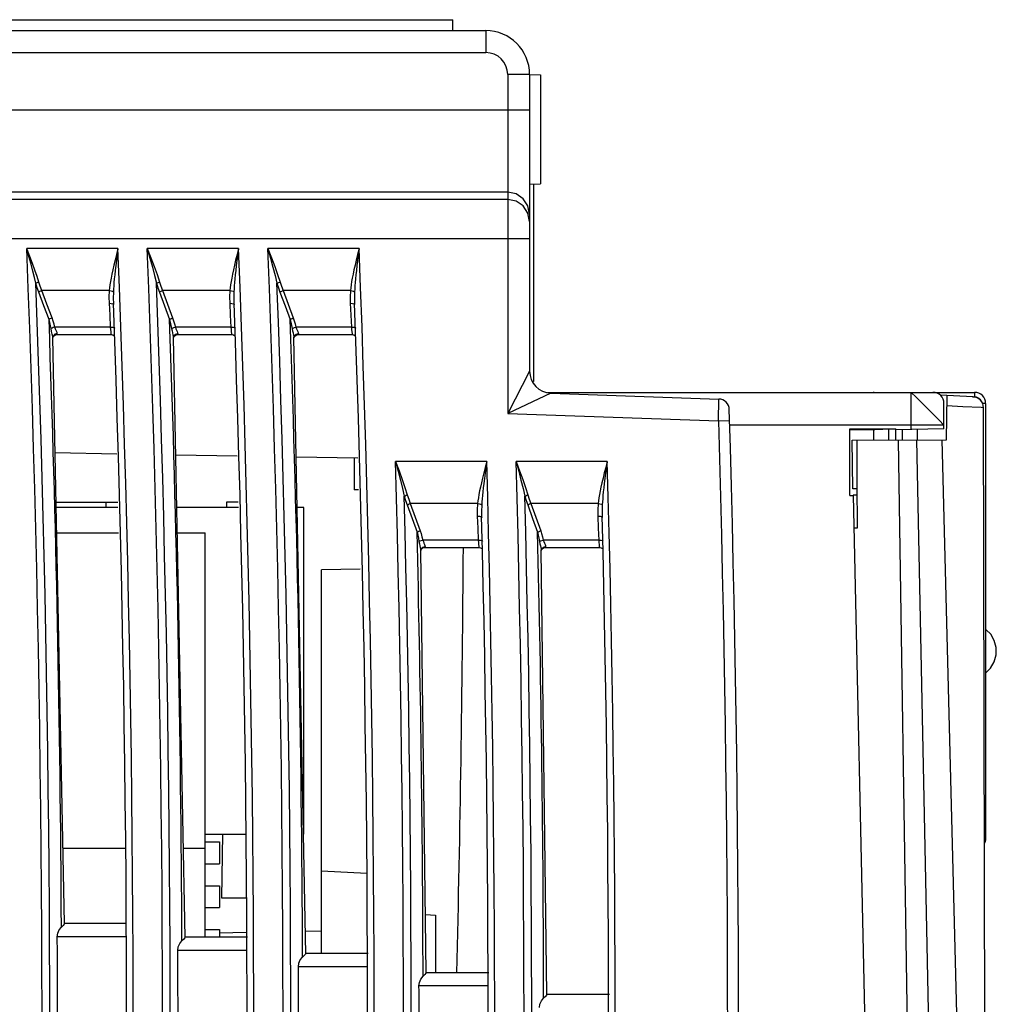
# Model space of a CAD drawing. Header units: millimetres. Extents: x 0 to 600, y 0 to 600.
# Tile 7 of 48: x 139 to 184, y 327 to 372. Entities that reach past the tile are written whole.
import ezdxf

# ---------------------------------------------------------------- set-up
doc = ezdxf.new("R2010")
doc.units = ezdxf.units.MM
doc.header["$LTSCALE"] = 39.111111
doc.layers.get('0').update_dxf_attribs({"linetype": 'CONTINUOUS'})

msp = doc.modelspace()

# ---------------------------------------------------------------- linework, layer by layer
at = {"color": 7, "linetype": 'CONTINUOUS'}
for p, q in [((98.818, 372.076), (159.203, 372.076)), ((159.211, 371.576), (159.203, 372.076)), ((85.809, 371.576), (160.711, 371.576)), ((160.711, 371.576), (160.711, 370.576)), ((85.809, 370.576), (160.711, 370.576)), ((161.711, 369.576), (161.711, 354.109)), ((162.711, 369.576), (161.711, 369.576)), ((162.711, 369.576), (162.711, 356.041)), ((162.711, 369.576), (163.211, 369.567)), ((163.211, 369.567), (163.211, 364.584)), ((162.711, 367.947), (97.309, 367.947)), ((162.711, 364.575), (163.211, 364.584)), ((162.886, 364.578), (162.886, 355.575)), ((161.711, 364.202), (97.309, 364.202)), ((161.711, 363.875), (97.309, 363.875)), ((162.094, 364.126), (161.711, 364.202)), ((162.094, 363.799), (161.711, 363.875)), ((162.419, 363.909), (162.094, 364.126)), ((162.419, 363.582), (162.094, 363.799)), ((162.635, 363.585), (162.419, 363.909)), ((162.635, 363.258), (162.419, 363.582)), ((162.711, 363.203), (162.635, 363.585)), ((162.711, 362.876), (162.635, 363.258)), ((162.711, 362.077), (97.309, 362.077)), ((139.909, 361.28), (139.769, 361.641)), ((139.873, 361.267), (139.769, 361.641)), ((143.931, 361.641), (139.769, 361.641)), ((143.931, 361.641), (143.862, 361.366)), ((143.931, 361.641), (143.894, 361.358)), ((145.27, 361.641), (145.435, 361.215)), ((145.27, 361.641), (145.393, 361.2)), ((149.433, 361.641), (145.27, 361.641)), ((149.433, 361.641), (149.363, 361.366)), ((149.433, 361.641), (149.395, 361.358)), ((150.772, 361.641), (150.894, 361.2)), ((150.772, 361.641), (150.935, 361.215)), ((154.934, 361.641), (150.772, 361.641)), ((154.934, 361.641), (154.864, 361.366)), ((154.934, 361.641), (154.896, 361.358)), ((139.966, 360.925), (139.873, 361.267)), ((140.034, 360.951), (139.909, 361.28)), ((143.799, 361.113), (143.744, 360.88)), ((143.862, 361.366), (143.799, 361.113)), ((143.861, 361.098), (143.831, 360.858)), ((143.894, 361.358), (143.861, 361.098)), ((145.393, 361.2), (145.503, 360.79)), ((145.435, 361.215), (145.583, 360.82)), ((149.3, 361.113), (149.245, 360.88)), ((149.363, 361.366), (149.3, 361.113)), ((149.362, 361.098), (149.332, 360.858)), ((149.395, 361.358), (149.362, 361.098)), ((150.894, 361.2), (151.004, 360.79)), ((150.935, 361.215), (151.084, 360.82)), ((154.801, 361.113), (154.746, 360.88)), ((154.864, 361.366), (154.801, 361.113)), ((154.863, 361.098), (154.833, 360.858)), ((154.896, 361.358), (154.863, 361.098)), ((140.049, 360.611), (139.966, 360.925)), ((140.145, 360.648), (140.034, 360.951)), ((140.242, 360.368), (140.145, 360.648)), ((143.695, 360.667), (143.654, 360.471)), ((143.744, 360.88), (143.695, 360.667)), ((143.805, 360.638), (143.783, 360.436)), ((143.831, 360.858), (143.805, 360.638)), ((145.503, 360.79), (145.601, 360.409)), ((145.583, 360.82), (145.714, 360.452)), ((149.196, 360.667), (149.155, 360.471)), ((149.245, 360.88), (149.196, 360.667)), ((149.306, 360.638), (149.284, 360.436)), ((149.332, 360.858), (149.306, 360.638)), ((151.004, 360.79), (151.101, 360.409)), ((151.084, 360.82), (151.215, 360.452)), ((154.697, 360.667), (154.655, 360.471)), ((154.746, 360.88), (154.697, 360.667)), ((154.807, 360.638), (154.785, 360.436)), ((154.833, 360.858), (154.807, 360.638)), ((140.122, 360.321), (140.049, 360.611)), ((140.184, 360.054), (140.122, 360.321)), ((140.325, 360.11), (140.242, 360.368)), ((143.619, 360.291), (143.59, 360.127)), ((143.654, 360.471), (143.619, 360.291)), ((143.765, 360.252), (143.751, 360.083)), ((143.783, 360.436), (143.765, 360.252)), ((145.601, 360.409), (145.685, 360.054)), ((145.714, 360.452), (145.826, 360.11)), ((149.12, 360.291), (149.091, 360.127)), ((149.155, 360.471), (149.12, 360.291)), ((149.266, 360.252), (149.251, 360.083)), ((149.284, 360.436), (149.266, 360.252)), ((151.101, 360.409), (151.185, 360.054)), ((151.215, 360.452), (151.327, 360.11)), ((154.621, 360.291), (154.592, 360.127)), ((154.655, 360.471), (154.621, 360.291)), ((154.767, 360.251), (154.752, 360.083)), ((154.785, 360.436), (154.767, 360.251)), ((140.225, 360.074), (140.184, 360.054)), ((140.249, 359.852), (140.184, 360.054)), ((140.273, 360.094), (140.225, 360.074)), ((140.32, 359.65), (140.249, 359.852)), ((140.325, 360.11), (140.273, 360.094)), ((140.39, 359.915), (140.325, 360.11)), ((140.462, 359.72), (140.39, 359.915)), ((143.55, 359.842), (143.538, 359.72)), ((143.568, 359.978), (143.55, 359.842)), ((143.59, 360.127), (143.568, 359.978)), ((143.731, 359.789), (143.725, 359.663)), ((143.739, 359.929), (143.731, 359.789)), ((143.751, 360.083), (143.739, 359.929)), ((145.685, 360.054), (145.725, 360.074)), ((145.685, 360.054), (145.749, 359.852)), ((145.725, 360.074), (145.774, 360.094)), ((145.749, 359.852), (145.821, 359.65)), ((145.774, 360.094), (145.826, 360.11)), ((145.826, 360.11), (145.891, 359.915)), ((145.891, 359.915), (145.962, 359.72)), ((149.051, 359.842), (149.038, 359.72)), ((149.069, 359.978), (149.051, 359.842)), ((149.091, 360.127), (149.069, 359.978)), ((149.231, 359.789), (149.226, 359.663)), ((149.24, 359.929), (149.231, 359.789)), ((149.251, 360.083), (149.24, 359.929)), ((151.185, 360.054), (151.226, 360.075)), ((151.185, 360.054), (151.25, 359.852)), ((151.226, 360.075), (151.274, 360.094)), ((151.25, 359.852), (151.322, 359.651)), ((151.274, 360.094), (151.327, 360.11)), ((151.327, 360.11), (151.391, 359.915)), ((151.391, 359.915), (151.463, 359.72)), ((154.552, 359.842), (154.539, 359.72)), ((154.569, 359.978), (154.552, 359.842)), ((154.592, 360.127), (154.569, 359.978)), ((154.732, 359.789), (154.726, 359.663)), ((154.741, 359.929), (154.732, 359.789)), ((154.752, 360.083), (154.741, 359.929)), ((140.361, 359.676), (140.32, 359.65)), ((140.554, 359.028), (140.32, 359.65)), ((140.409, 359.699), (140.361, 359.676)), ((140.462, 359.72), (140.409, 359.699)), ((140.695, 359.097), (140.462, 359.72)), ((143.538, 359.72), (140.462, 359.72)), ((143.538, 359.72), (143.523, 359.416)), ((143.523, 359.416), (143.528, 359.141)), ((143.538, 359.72), (143.617, 359.708)), ((143.617, 359.708), (143.683, 359.688)), ((143.683, 359.688), (143.725, 359.663)), ((143.725, 359.663), (143.72, 359.359)), ((143.72, 359.359), (143.725, 359.146)), ((145.821, 359.65), (145.861, 359.676)), ((145.821, 359.65), (146.054, 359.028)), ((145.861, 359.676), (145.91, 359.699)), ((145.91, 359.699), (145.962, 359.72)), ((145.962, 359.72), (146.196, 359.097)), ((149.038, 359.72), (145.962, 359.72)), ((149.038, 359.72), (149.023, 359.416)), ((149.023, 359.416), (149.029, 359.141)), ((149.038, 359.72), (149.117, 359.708)), ((149.117, 359.708), (149.183, 359.688)), ((149.183, 359.688), (149.226, 359.663)), ((149.226, 359.663), (149.221, 359.359)), ((149.221, 359.359), (149.226, 359.146)), ((151.322, 359.651), (151.362, 359.676)), ((151.322, 359.651), (151.555, 359.028)), ((151.362, 359.676), (151.41, 359.699)), ((151.41, 359.699), (151.463, 359.72)), ((151.463, 359.72), (151.696, 359.097)), ((154.539, 359.72), (151.463, 359.72)), ((154.539, 359.72), (154.524, 359.416)), ((154.524, 359.416), (154.529, 359.141)), ((154.539, 359.72), (154.618, 359.708)), ((154.618, 359.708), (154.684, 359.688)), ((154.684, 359.688), (154.726, 359.663)), ((154.726, 359.663), (154.722, 359.359)), ((154.722, 359.359), (154.726, 359.146)), ((140.787, 358.405), (140.554, 359.028)), ((140.928, 358.474), (140.695, 359.097)), ((143.528, 359.141), (143.556, 358.597)), ((143.528, 359.141), (143.63, 359.137)), ((143.63, 359.137), (143.703, 359.116)), ((143.703, 359.116), (143.728, 359.084)), ((143.725, 359.146), (143.728, 359.084)), ((146.054, 359.028), (146.287, 358.405)), ((146.196, 359.097), (146.428, 358.474)), ((149.029, 359.141), (149.056, 358.597)), ((149.029, 359.141), (149.13, 359.137)), ((149.13, 359.137), (149.204, 359.116)), ((149.204, 359.116), (149.228, 359.084)), ((149.226, 359.146), (149.228, 359.084)), ((151.555, 359.028), (151.787, 358.405)), ((151.696, 359.097), (151.929, 358.474)), ((154.529, 359.141), (154.556, 358.597)), ((154.529, 359.141), (154.631, 359.137)), ((154.631, 359.137), (154.704, 359.116)), ((154.704, 359.116), (154.729, 359.084)), ((154.726, 359.146), (154.729, 359.084)), ((140.827, 358.431), (140.787, 358.405)), ((140.824, 358.26), (140.787, 358.405)), ((140.876, 358.454), (140.827, 358.431)), ((140.928, 358.474), (140.876, 358.454)), ((140.978, 358.329), (140.928, 358.474)), ((143.556, 358.597), (143.583, 358.054)), ((146.287, 358.405), (146.327, 358.431)), ((146.287, 358.405), (146.321, 358.275)), ((146.327, 358.431), (146.376, 358.454)), ((146.376, 358.454), (146.428, 358.474)), ((146.428, 358.474), (146.473, 358.344)), ((149.056, 358.597), (149.083, 358.054)), ((151.787, 358.405), (151.828, 358.431)), ((151.787, 358.405), (151.821, 358.275)), ((151.828, 358.431), (151.876, 358.454)), ((151.876, 358.454), (151.929, 358.474)), ((151.929, 358.474), (151.974, 358.344)), ((154.556, 358.597), (154.583, 358.054)), ((140.855, 358.118), (140.824, 358.26)), ((140.88, 357.983), (140.855, 358.118)), ((140.924, 358.011), (140.88, 357.983)), ((140.907, 357.85), (140.88, 357.983)), ((140.984, 358.035), (140.924, 358.011)), ((141.019, 358.187), (140.978, 358.329)), ((141.053, 358.054), (140.984, 358.035)), ((141.053, 358.054), (141.019, 358.187)), ((141.089, 357.958), (141.053, 358.054)), ((143.583, 358.054), (141.053, 358.054)), ((141.127, 357.873), (141.089, 357.958)), ((143.583, 358.054), (143.591, 357.946)), ((143.583, 358.054), (143.684, 358.049)), ((143.591, 357.946), (143.601, 357.844)), ((143.684, 358.049), (143.758, 358.028)), ((143.758, 358.028), (143.783, 357.999)), ((146.321, 358.275), (146.352, 358.134)), ((146.352, 358.134), (146.38, 357.984)), ((146.38, 357.984), (146.424, 358.011)), ((146.38, 357.984), (146.401, 357.882)), ((146.424, 358.011), (146.484, 358.035)), ((146.473, 358.344), (146.515, 358.204)), ((146.484, 358.035), (146.553, 358.054)), ((146.515, 358.204), (146.553, 358.054)), ((146.553, 358.054), (146.58, 357.981)), ((149.083, 358.054), (146.553, 358.054)), ((146.58, 357.981), (146.609, 357.914)), ((149.083, 358.054), (149.091, 357.946)), ((149.083, 358.054), (149.185, 358.049)), ((149.091, 357.946), (149.102, 357.844)), ((149.185, 358.049), (149.258, 358.028)), ((149.258, 358.028), (149.283, 357.999)), ((151.821, 358.275), (151.852, 358.134)), ((151.852, 358.134), (151.88, 357.984)), ((151.88, 357.984), (151.924, 358.011)), ((151.88, 357.984), (151.901, 357.882)), ((151.924, 358.011), (151.984, 358.035)), ((151.974, 358.344), (152.015, 358.204)), ((151.984, 358.035), (152.053, 358.054)), ((152.015, 358.204), (152.053, 358.054)), ((152.053, 358.054), (152.08, 357.981)), ((154.583, 358.054), (152.053, 358.054)), ((152.08, 357.981), (152.109, 357.914)), ((154.583, 358.054), (154.592, 357.946)), ((154.583, 358.054), (154.685, 358.049)), ((154.592, 357.946), (154.602, 357.844)), ((154.685, 358.049), (154.758, 358.028)), ((154.758, 358.028), (154.783, 357.999)), ((140.936, 357.73), (140.907, 357.85)), ((140.956, 357.633), (140.936, 357.73)), ((140.962, 357.579), (140.956, 357.633)), ((140.962, 357.579), (140.962, 357.585)), ((140.962, 357.585), (140.962, 357.585)), ((141.498, 330.844), (140.962, 357.582)), ((140.962, 357.579), (140.962, 357.579)), ((140.986, 357.66), (140.962, 357.585)), ((140.962, 357.57), (140.972, 357.599)), ((140.972, 357.599), (141.011, 357.655)), ((141.059, 357.73), (140.986, 357.66)), ((141.011, 357.655), (141.081, 357.701)), ((141.162, 357.755), (141.059, 357.73)), ((141.081, 357.701), (141.152, 357.714)), ((141.154, 357.804), (141.127, 357.873)), ((141.152, 357.714), (141.157, 357.721)), ((141.152, 357.714), (143.628, 357.714)), ((141.162, 357.755), (141.154, 357.804)), ((141.157, 357.721), (141.162, 357.755)), ((143.601, 357.844), (143.612, 357.765)), ((143.612, 357.765), (143.622, 357.723)), ((143.622, 357.723), (143.628, 357.714)), ((143.628, 357.714), (143.697, 357.702)), ((143.697, 357.702), (143.757, 357.663)), ((146.401, 357.882), (146.422, 357.788)), ((146.422, 357.788), (146.442, 357.702)), ((146.442, 357.702), (146.457, 357.627)), ((146.457, 357.627), (146.462, 357.581)), ((146.462, 357.58), (146.463, 357.585)), ((146.998, 330.22), (146.462, 357.582)), ((146.462, 357.581), (146.462, 357.58)), ((146.463, 357.585), (146.486, 357.66)), ((146.463, 357.585), (146.463, 357.585)), ((146.463, 357.57), (146.466, 357.583)), ((146.466, 357.583), (146.496, 357.638)), ((146.486, 357.66), (146.559, 357.73)), ((146.496, 357.638), (146.563, 357.693)), ((146.559, 357.73), (146.662, 357.755)), ((146.563, 357.693), (146.652, 357.714)), ((146.609, 357.914), (146.636, 357.853)), ((146.636, 357.853), (146.656, 357.8)), ((146.657, 357.722), (146.652, 357.714)), ((146.652, 357.714), (149.128, 357.714)), ((146.656, 357.8), (146.662, 357.755)), ((146.662, 357.755), (146.657, 357.722)), ((149.102, 357.844), (149.113, 357.765)), ((149.113, 357.765), (149.122, 357.723)), ((149.122, 357.723), (149.129, 357.714)), ((149.129, 357.714), (149.197, 357.702)), ((149.197, 357.702), (149.258, 357.663)), ((151.901, 357.882), (151.922, 357.788)), ((151.922, 357.788), (151.943, 357.702)), ((151.943, 357.702), (151.957, 357.627)), ((151.957, 357.627), (151.963, 357.581)), ((152.498, 329.474), (151.962, 357.582)), ((151.963, 357.585), (151.986, 357.66)), ((151.963, 357.58), (151.963, 357.585)), ((151.963, 357.585), (151.963, 357.585)), ((151.963, 357.57), (151.966, 357.583)), ((151.963, 357.581), (151.963, 357.58)), ((151.966, 357.583), (151.996, 357.638)), ((151.986, 357.66), (152.06, 357.73)), ((151.996, 357.638), (152.063, 357.693)), ((152.06, 357.73), (152.162, 357.755)), ((152.063, 357.693), (152.152, 357.714)), ((152.109, 357.914), (152.136, 357.853)), ((152.136, 357.853), (152.156, 357.8)), ((152.157, 357.722), (152.152, 357.714)), ((152.152, 357.714), (154.629, 357.714)), ((152.156, 357.8), (152.162, 357.755)), ((152.162, 357.755), (152.157, 357.722)), ((154.602, 357.844), (154.613, 357.765)), ((154.613, 357.765), (154.622, 357.723)), ((154.622, 357.723), (154.629, 357.714)), ((154.629, 357.714), (154.697, 357.702)), ((154.697, 357.702), (154.758, 357.663)), ((162.711, 356.041), (161.711, 354.109)), ((162.843, 355.575), (162.886, 355.575)), ((163.677, 355.041), (161.711, 354.109)), ((163.531, 355.075), (183.012, 355.075)), ((163.677, 355.041), (171.338, 354.774)), ((178.417, 355.075), (178.417, 355.102)), ((180.112, 353.387), (180.112, 355.075)), ((180.112, 355.075), (180.163, 355.03)), ((180.163, 355.03), (180.297, 354.902)), ((180.297, 354.902), (180.492, 354.703)), ((182.943, 354.873), (181.442, 354.949)), ((181.721, 352.908), (181.752, 354.933)), ((182.913, 354.875), (183.012, 354.875)), ((183.012, 355.076), (183.012, 354.875)), ((183.012, 354.875), (183.074, 354.87)), ((183.074, 354.87), (183.139, 354.85)), ((183.139, 354.85), (183.201, 354.814)), ((183.201, 354.814), (183.253, 354.763)), ((171.335, 353.773), (171.338, 354.774)), ((180.492, 354.703), (180.737, 354.46)), ((180.737, 354.46), (181.001, 354.205)), ((181.612, 353.413), (181.612, 354.575)), ((182.466, 354.425), (181.745, 354.462)), ((183.311, 354.381), (182.466, 354.425)), ((183.253, 354.763), (183.287, 354.709)), ((183.418, 354.375), (183.311, 354.381)), ((183.512, 354.575), (183.373, 354.575)), ((183.607, 260.36), (183.418, 354.375)), ((183.512, 354.575), (183.512, 334.641)), ((161.711, 354.109), (171.335, 353.773)), ((181.001, 354.205), (181.242, 353.96)), ((181.242, 353.96), (181.439, 353.759)), ((171.335, 353.773), (171.835, 353.788)), ((181.612, 353.575), (171.837, 353.575)), ((181.439, 353.759), (181.568, 353.626)), ((181.568, 353.626), (181.612, 353.575)), ((177.312, 350.375), (177.312, 353.41)), ((177.312, 353.41), (179.412, 353.41)), ((177.312, 353.381), (178.463, 353.38)), ((178.412, 352.901), (178.412, 353.392)), ((178.602, 353.385), (178.463, 353.38)), ((178.822, 353.389), (178.602, 353.385)), ((179.1, 353.392), (178.822, 353.389)), ((179.1, 352.903), (179.1, 353.392)), ((179.412, 353.392), (179.1, 353.392)), ((181.612, 353.413), (179.412, 353.375)), ((179.412, 352.904), (179.412, 353.41)), ((179.724, 352.904), (179.724, 353.38)), ((180.412, 352.905), (180.412, 353.392)), ((177.421, 352.9), (181.721, 352.908)), ((177.454, 350.679), (177.421, 352.9)), ((177.66, 350.934), (177.648, 352.9)), ((179.526, 352.904), (180.912, 260.308)), ((181.001, 322.543), (180.368, 352.905)), ((182.308, 322.554), (181.538, 352.908)), ((143.874, 352.264), (141.068, 352.313)), ((149.376, 352.168), (146.567, 352.217)), ((154.878, 352.072), (152.066, 352.121)), ((154.711, 352.075), (154.711, 350.639)), ((156.595, 351.93), (156.713, 351.49)), ((156.595, 351.93), (156.755, 351.505)), ((160.756, 351.93), (156.595, 351.93)), ((160.684, 351.656), (160.618, 351.403)), ((160.716, 351.647), (160.679, 351.387)), ((160.756, 351.93), (160.684, 351.656)), ((160.756, 351.93), (160.716, 351.647)), ((162.094, 351.93), (162.254, 351.505)), ((162.094, 351.93), (162.212, 351.49)), ((166.255, 351.93), (162.094, 351.93)), ((166.183, 351.656), (166.117, 351.403)), ((166.215, 351.647), (166.178, 351.387)), ((166.255, 351.93), (166.183, 351.656)), ((166.255, 351.93), (166.215, 351.647)), ((156.713, 351.49), (156.819, 351.08)), ((156.755, 351.505), (156.898, 351.11)), ((160.618, 351.403), (160.56, 351.17)), ((160.679, 351.387), (160.647, 351.147)), ((162.212, 351.49), (162.318, 351.08)), ((162.254, 351.505), (162.397, 351.11)), ((166.117, 351.403), (166.059, 351.17)), ((166.178, 351.387), (166.146, 351.147)), ((156.819, 351.08), (156.912, 350.699)), ((156.898, 351.11), (157.025, 350.742)), ((160.465, 350.76), (160.428, 350.581)), ((160.509, 350.956), (160.465, 350.76)), ((160.56, 351.17), (160.509, 350.956)), ((160.619, 350.927), (160.595, 350.725)), ((160.647, 351.147), (160.619, 350.927)), ((162.318, 351.08), (162.411, 350.699)), ((162.397, 351.11), (162.524, 350.742)), ((165.964, 350.76), (165.927, 350.581)), ((166.008, 350.956), (165.964, 350.76)), ((166.059, 351.17), (166.008, 350.956)), ((166.118, 350.927), (166.094, 350.725)), ((166.146, 351.147), (166.118, 350.927)), ((177.674, 348.9), (177.66, 350.934)), ((154.908, 350.636), (154.711, 350.639)), ((156.912, 350.699), (156.992, 350.345)), ((156.992, 350.345), (157.033, 350.365)), ((156.992, 350.345), (157.054, 350.143)), ((157.025, 350.742), (157.133, 350.4)), ((157.033, 350.365), (157.081, 350.384)), ((157.081, 350.384), (157.133, 350.4)), ((157.133, 350.4), (157.196, 350.205)), ((160.398, 350.417), (160.374, 350.268)), ((160.428, 350.581), (160.398, 350.417)), ((160.558, 350.371), (160.545, 350.217)), ((160.575, 350.54), (160.558, 350.371)), ((160.595, 350.725), (160.575, 350.54)), ((162.411, 350.699), (162.491, 350.345)), ((162.491, 350.345), (162.532, 350.365)), ((162.491, 350.345), (162.553, 350.143)), ((162.524, 350.742), (162.632, 350.4)), ((162.532, 350.365), (162.58, 350.384)), ((162.58, 350.384), (162.632, 350.4)), ((162.632, 350.4), (162.695, 350.205)), ((165.897, 350.417), (165.873, 350.268)), ((165.927, 350.581), (165.897, 350.417)), ((166.057, 350.371), (166.044, 350.217)), ((166.073, 350.54), (166.057, 350.371)), ((166.094, 350.725), (166.073, 350.54)), ((177.312, 350.375), (177.477, 350.375)), ((177.662, 350.676), (177.454, 350.679)), ((177.664, 350.393), (177.476, 350.383)), ((177.477, 350.375), (179.413, 260.335)), ((141.113, 350.075), (143.922, 350.075)), ((143.384, 350.075), (143.382, 349.82)), ((148.886, 350.075), (148.884, 349.82)), ((149.421, 350.075), (148.886, 350.075)), ((157.054, 350.143), (157.124, 349.942)), ((157.124, 349.942), (157.164, 349.966)), ((157.124, 349.942), (157.35, 349.319)), ((157.164, 349.966), (157.213, 349.99)), ((157.196, 350.205), (157.265, 350.009)), ((157.213, 349.99), (157.265, 350.009)), ((157.265, 350.009), (157.492, 349.387)), ((160.34, 350.009), (157.265, 350.009)), ((160.34, 350.009), (160.322, 349.706)), ((160.355, 350.132), (160.34, 350.009)), ((160.34, 350.009), (160.42, 349.997)), ((160.374, 350.268), (160.355, 350.132)), ((160.42, 349.997), (160.486, 349.976)), ((160.486, 349.976), (160.528, 349.95)), ((160.528, 349.95), (160.52, 349.647)), ((160.535, 350.077), (160.528, 349.95)), ((160.545, 350.217), (160.535, 350.077)), ((162.553, 350.143), (162.623, 349.942)), ((162.623, 349.942), (162.663, 349.967)), ((162.623, 349.942), (162.849, 349.319)), ((162.663, 349.967), (162.712, 349.99)), ((162.695, 350.205), (162.764, 350.009)), ((162.712, 349.99), (162.764, 350.009)), ((162.764, 350.009), (162.99, 349.387)), ((165.839, 350.009), (162.764, 350.009)), ((165.839, 350.009), (165.821, 349.706)), ((165.853, 350.132), (165.839, 350.009)), ((165.839, 350.009), (165.918, 349.997)), ((165.873, 350.268), (165.853, 350.132)), ((165.918, 349.997), (165.985, 349.976)), ((165.985, 349.976), (166.027, 349.95)), ((166.027, 349.95), (166.019, 349.647)), ((166.034, 350.077), (166.027, 349.95)), ((166.044, 350.217), (166.034, 350.077)), ((143.927, 349.82), (141.118, 349.82)), ((149.427, 349.82), (146.614, 349.82)), ((152.411, 349.82), (152.11, 349.82)), ((152.411, 334.92), (152.411, 349.82)), ((160.322, 349.706), (160.324, 349.431)), ((160.324, 349.431), (160.346, 348.887)), ((160.324, 349.431), (160.426, 349.426)), ((160.426, 349.426), (160.5, 349.404)), ((160.5, 349.404), (160.524, 349.372)), ((160.52, 349.647), (160.522, 349.434)), ((160.522, 349.434), (160.524, 349.372)), ((165.821, 349.706), (165.823, 349.431)), ((165.823, 349.431), (165.845, 348.887)), ((165.823, 349.431), (165.925, 349.426)), ((165.925, 349.426), (165.999, 349.404)), ((165.999, 349.404), (166.023, 349.372)), ((166.019, 349.647), (166.021, 349.434)), ((166.021, 349.434), (166.023, 349.372)), ((157.35, 349.319), (157.576, 348.696)), ((157.492, 349.387), (157.718, 348.764)), ((162.849, 349.319), (163.075, 348.697)), ((162.99, 349.387), (163.216, 348.764)), ((141.141, 348.675), (143.952, 348.675)), ((146.637, 348.675), (147.911, 348.675)), ((147.911, 330.225), (147.911, 348.675)), ((157.576, 348.696), (157.617, 348.721)), ((157.576, 348.696), (157.608, 348.566)), ((157.608, 348.566), (157.638, 348.426)), ((157.617, 348.721), (157.665, 348.744)), ((157.665, 348.744), (157.718, 348.764)), ((157.718, 348.764), (157.761, 348.634)), ((157.761, 348.634), (157.801, 348.494)), ((160.346, 348.887), (160.367, 348.343)), ((163.075, 348.697), (163.115, 348.721)), ((163.075, 348.697), (163.107, 348.566)), ((163.107, 348.566), (163.136, 348.426)), ((163.115, 348.721), (163.164, 348.744)), ((163.164, 348.744), (163.216, 348.764)), ((163.216, 348.764), (163.26, 348.634)), ((163.26, 348.634), (163.3, 348.494)), ((165.845, 348.887), (165.866, 348.343)), ((177.529, 348.9), (177.674, 348.9)), ((157.638, 348.426), (157.665, 348.275)), ((157.665, 348.275), (157.708, 348.302)), ((157.665, 348.275), (157.684, 348.173)), ((157.684, 348.173), (157.705, 348.079)), ((157.705, 348.079), (157.724, 347.994)), ((157.708, 348.302), (157.769, 348.325)), ((157.769, 348.325), (157.838, 348.343)), ((157.801, 348.494), (157.838, 348.343)), ((157.838, 348.343), (157.863, 348.27)), ((160.367, 348.343), (157.838, 348.343)), ((157.863, 348.27), (157.892, 348.203)), ((157.892, 348.203), (157.918, 348.143)), ((157.918, 348.143), (157.937, 348.089)), ((157.937, 348.089), (157.942, 348.045)), ((160.367, 348.343), (160.374, 348.236)), ((160.367, 348.343), (160.469, 348.338)), ((160.374, 348.236), (160.383, 348.133)), ((160.383, 348.133), (160.392, 348.055)), ((160.392, 348.055), (160.401, 348.012)), ((160.469, 348.338), (160.543, 348.316)), ((160.543, 348.316), (160.567, 348.287)), ((163.136, 348.426), (163.163, 348.275)), ((163.163, 348.275), (163.207, 348.302)), ((163.163, 348.275), (163.183, 348.173)), ((163.183, 348.173), (163.203, 348.079)), ((163.203, 348.079), (163.222, 347.994)), ((163.207, 348.302), (163.267, 348.325)), ((163.267, 348.325), (163.336, 348.343)), ((163.3, 348.494), (163.336, 348.343)), ((163.336, 348.343), (163.362, 348.27)), ((165.866, 348.343), (163.336, 348.343)), ((163.362, 348.27), (163.39, 348.203)), ((163.39, 348.203), (163.416, 348.143)), ((163.416, 348.143), (163.435, 348.089)), ((163.435, 348.089), (163.441, 348.045)), ((165.866, 348.343), (165.873, 348.236)), ((165.866, 348.343), (165.968, 348.338)), ((165.873, 348.236), (165.881, 348.133)), ((165.881, 348.133), (165.891, 348.055)), ((165.891, 348.055), (165.9, 348.012)), ((165.968, 348.338), (166.041, 348.316)), ((166.041, 348.316), (166.066, 348.287)), ((157.724, 347.994), (157.738, 347.919)), ((157.738, 347.919), (157.743, 347.872)), ((157.743, 347.877), (157.767, 347.951)), ((157.743, 347.872), (157.743, 347.877)), ((157.743, 347.877), (157.743, 347.877)), ((157.743, 347.862), (157.746, 347.874)), ((157.997, 328.603), (157.743, 347.874)), ((157.743, 347.872), (157.743, 347.872)), ((157.746, 347.874), (157.776, 347.929)), ((157.767, 347.951), (157.84, 348.02)), ((157.776, 347.929), (157.843, 347.983)), ((157.84, 348.02), (157.942, 348.045)), ((157.843, 347.983), (157.931, 348.003)), ((157.937, 348.012), (157.931, 348.003)), ((157.931, 348.003), (160.407, 348.003)), ((157.942, 348.045), (157.937, 348.012)), ((160.401, 348.012), (160.407, 348.003)), ((160.407, 348.003), (160.474, 347.992)), ((160.474, 347.992), (160.533, 347.955)), ((163.222, 347.994), (163.237, 347.919)), ((163.237, 347.919), (163.241, 347.872)), ((163.241, 347.877), (163.265, 347.951)), ((163.241, 347.872), (163.241, 347.877)), ((163.241, 347.877), (163.241, 347.877)), ((163.497, 327.608), (163.241, 347.874)), ((163.241, 347.862), (163.245, 347.874)), ((163.241, 347.872), (163.241, 347.872)), ((163.245, 347.874), (163.275, 347.929)), ((163.265, 347.951), (163.339, 348.02)), ((163.275, 347.929), (163.342, 347.983)), ((163.339, 348.02), (163.441, 348.045)), ((163.342, 347.983), (163.43, 348.003)), ((163.435, 348.012), (163.43, 348.003)), ((163.43, 348.003), (165.906, 348.003)), ((163.441, 348.045), (163.435, 348.012)), ((165.9, 348.012), (165.906, 348.003)), ((165.906, 348.003), (165.973, 347.992)), ((165.973, 347.992), (166.032, 347.955)), ((154.986, 347.015), (153.211, 346.984)), ((153.211, 329.479), (153.211, 346.984)), ((183.512, 344.25), (183.542, 344.25)), ((183.743, 344.047), (183.544, 344.25)), ((183.909, 343.765), (183.743, 344.047)), ((184, 343.442), (183.909, 343.765)), ((184, 343.105), (184, 343.442)), ((183.741, 342.5), (183.909, 342.783)), ((183.909, 342.783), (184, 343.105)), ((183.512, 342.299), (183.542, 342.299)), ((183.544, 342.3), (183.741, 342.5)), ((183.512, 335.24), (183.457, 335.24)), ((147.911, 334.92), (149.748, 334.92)), ((148.706, 334.92), (148.653, 332.015)), ((144.264, 334.274), (141.429, 334.274)), ((147.911, 334.274), (146.918, 334.274)), ((147.911, 334.574), (148.561, 334.574)), ((148.561, 334.574), (148.561, 333.574)), ((147.911, 333.574), (148.561, 333.574)), ((153.211, 333.257), (155.283, 333.144)), ((147.911, 332.574), (148.561, 332.574)), ((148.561, 332.574), (148.561, 331.574)), ((148.653, 332.015), (149.798, 332.015)), ((147.911, 331.574), (148.561, 331.574)), ((157.962, 331.26), (158.411, 331.231)), ((158.411, 331.231), (158.411, 328.608)), ((141.186, 330.407), (141.249, 330.557)), ((141.249, 330.557), (141.352, 330.686)), ((141.432, 330.765), (141.352, 330.686)), ((141.484, 330.823), (141.432, 330.765)), ((141.497, 330.846), (141.484, 330.823)), ((144.291, 330.849), (141.496, 330.849)), ((147.911, 330.574), (148.561, 330.574)), ((148.561, 330.574), (148.561, 330.225)), ((141.166, 330.249), (141.186, 330.407)), ((144.326, 330.249), (141.166, 330.249)), ((146.932, 330.141), (146.852, 330.062)), ((146.984, 330.199), (146.932, 330.141)), ((146.998, 330.222), (146.984, 330.199)), ((149.849, 330.225), (146.996, 330.225)), ((148.563, 330.432), (149.784, 330.453)), ((152.478, 330.5), (153.211, 330.513)), ((146.665, 329.625), (146.686, 329.783)), ((146.686, 329.783), (146.749, 329.933)), ((146.749, 329.933), (146.852, 330.062)), ((149.825, 329.625), (146.665, 329.625)), ((152.249, 329.187), (152.352, 329.315)), ((152.432, 329.395), (152.352, 329.315)), ((152.484, 329.452), (152.432, 329.395)), ((152.498, 329.476), (152.484, 329.452)), ((155.349, 329.479), (152.496, 329.479)), ((152.165, 328.879), (152.185, 329.037)), ((155.325, 328.879), (152.165, 328.879)), ((152.185, 329.037), (152.249, 329.187)), ((157.685, 328.166), (157.748, 328.316)), ((157.748, 328.316), (157.851, 328.445)), ((157.932, 328.524), (157.851, 328.445)), ((157.984, 328.582), (157.932, 328.524)), ((157.997, 328.605), (157.984, 328.582)), ((160.849, 328.608), (157.995, 328.608)), ((157.664, 328.008), (157.685, 328.166)), ((160.824, 328.008), (157.664, 328.008)), ((163.247, 327.321), (163.351, 327.45)), ((163.431, 327.529), (163.351, 327.45)), ((163.483, 327.587), (163.431, 327.529)), ((163.497, 327.61), (163.483, 327.587)), ((166.349, 327.613), (163.495, 327.613)), ((163.163, 327.013), (163.184, 327.171)), ((163.184, 327.171), (163.247, 327.321))]:
    msp.add_line(p, q, dxfattribs=at)
for centre, radius, start, end in [((160.711, 369.576), 2, 0, 90), ((160.711, 369.576), 1, 0, 90), ((-770.789, 325.954), 911.258, 354.891616, 2.244395), ((-770.789, 325.954), 915.417, 355.073446, 2.234193), ((-770.789, 325.954), 916.755, 354.922326, 2.230931), ((-770.789, 325.954), 920.914, 355.102838, 2.220851), ((-770.789, 325.954), 922.252, 354.952669, 2.217627), ((-770.789, 325.954), 926.411, 355.131979, 2.207666), ((-770.789, 325.954), 911.611, 354.994155, 2.143733), ((-770.789, 325.954), 917.108, 355.02423, 2.13088), ((-770.789, 325.954), 922.605, 355.053945, 2.118181), ((-770.789, 325.954), 915.117, 355.069212, 2.078796), ((-770.789, 325.954), 920.614, 355.098735, 2.066376), ((-770.789, 325.954), 926.111, 355.127904, 2.054103), ((-770.789, 325.954), 912.154, 0.297223, 2.038823), ((-770.789, 325.954), 917.65, 0.2565, 2.026607), ((-770.789, 325.954), 923.147, 0.208634, 2.014537), ((163.711, 356.041), 1, 179.9992, 268.0008), ((181.112, 354.575), 0.5, 0, 90), ((182.918, 354.374), 0.5, 0.1151, 87.1151), ((183.012, 354.575), 0.5, 0, 90), ((171.32, 354.274), 0.5, 1.7218, 88), ((-770.789, 325.954), 943.035, 354.94704, 1.721812), ((-770.789, 325.954), 942.535, 354.94704, 1.691353), ((-770.789, 325.954), 927.748, 354.982652, 1.604456), ((-770.789, 325.954), 931.908, 355.167058, 1.597293), ((-770.789, 325.954), 933.245, 355.01228, 1.595003), ((-770.789, 325.954), 937.405, 355.195416, 1.587924), ((-770.789, 325.954), 928.102, 355.083307, 1.505959), ((-770.789, 325.954), 933.599, 355.112322, 1.497092), ((-770.789, 325.954), 931.608, 355.156727, 1.444361), ((-770.789, 325.954), 937.105, 355.185208, 1.435884), ((-770.789, 325.954), 928.644, 0.153697, 1.40332), ((-770.789, 325.954), 934.141, 0.091747, 1.395062), ((-937.33, 355.075), 1097.041, 358.617536, 359.630637), ((183.312, 334.641), 0.2, 317.0655, 359.9999), ((-770.789, 325.954), 911.965, 0.020742, 0.269846), ((-770.789, 325.954), 917.462, 359.981667, 0.229278), ((-770.789, 325.954), 922.959, 359.935429, 0.181565), ((-770.789, 325.954), 928.456, 359.882098, 0.126777)]:
    msp.add_arc(centre, radius, start, end, dxfattribs=at)

doc.saveas('drawing.dxf')
